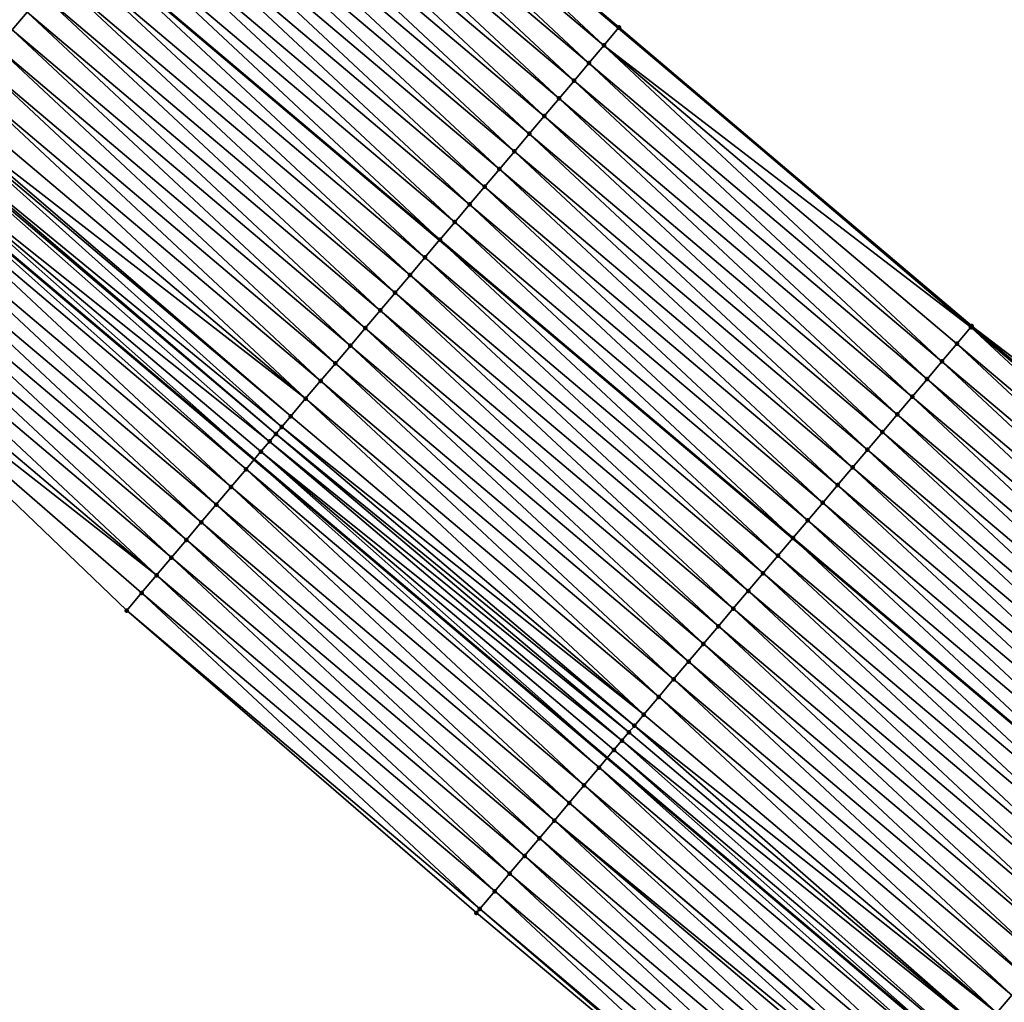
# Model space of a CAD drawing. Header units: feet. Extents: x 2017353 to 2024169, y 808050 to 818690.
# Tile 148 of 256: x 2018291 to 2018334, y 817799 to 817841. Entities that reach past the tile are written whole.
import ezdxf

# ---------------------------------------------------------------- set-up
doc = ezdxf.new("R2010")
doc.units = ezdxf.units.FT
doc.header["$MEASUREMENT"] = 0
for name, color, linetype, lineweight in [('EP_Travel Lane', 172, 'Continuous', 53), ('SB-Road Shots', 141, 'Continuous', 100), ('SB-Road X-Section', 40, 'Continuous', 13), ('STRIPING', 60, 'Continuous', 53)]:
    doc.layers.add(name, color=color, linetype=linetype, lineweight=lineweight)
doc.layers.add('I-77-MM15-17_SB-Surface-BORDER', color=7, linetype='Continuous')
doc.layers.add('I-77-MM15-17_SB-Surface-TIN', color=7, linetype='Continuous')

msp = doc.modelspace()

# ---------------------------------------------------------------- linework, layer by layer
at = {"layer": 'EP_Travel Lane'}
for points in [[(2018302.058265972, 817853.9365822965, 268.8798401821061), (2018317.338730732, 817841.0335116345, 268.743551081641), (2018332.619101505, 817828.1305203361, 268.5915438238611), (2018347.899384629, 817815.2276030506, 268.424887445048), (2018363.179670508, 817802.3246834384, 268.2586746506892), (2018378.459882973, 817789.4218258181, 268.0802113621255), (2018393.740248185, 817776.5188392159, 267.9272806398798), (2018409.020585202, 817763.615876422, 267.7696322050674), (2018424.300793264, 817750.7130225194, 267.5904221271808), (2018439.577070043, 817737.8282592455, 267.4105612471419), (2018454.87069964, 817724.9415360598, 267.2168779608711), (2018470.164463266, 817712.0546999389, 267.042915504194), (2018485.458232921, 817699.1678587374, 266.8698416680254), (2018500.752035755, 817686.2809895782, 266.7016472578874)], [(2018271.005062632, 817848.1670687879, 268.4980944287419), (2018286.285562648, 817835.2639683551, 268.3676963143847), (2018301.566154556, 817822.3607903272, 268.2526670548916), (2018316.846562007, 817809.4577680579, 268.106797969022), (2018332.126699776, 817796.5549735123, 267.915831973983), (2018347.40684955, 817783.6521688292, 267.7268861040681), (2018362.687224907, 817770.7491736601, 267.5756404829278), (2018377.967660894, 817757.8461272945, 267.4345380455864), (2018393.247950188, 817744.9432047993, 267.2689100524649), (2018408.528125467, 817732.0403785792, 267.0842184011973), (2018423.823676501, 817719.1393801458, 266.9132122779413), (2018439.117385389, 817706.2526201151, 266.7290311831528), (2018454.411141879, 817693.3658199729, 266.5518429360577), (2018469.704962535, 817680.4789657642, 266.3840895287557), (2018484.998717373, 817667.5921670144, 266.2066568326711), (2018500.29255133, 817654.7053015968, 266.0408652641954)]]:
    msp.add_polyline3d(points, dxfattribs=at)
at = {"layer": 'I-77-MM15-17_SB-Surface-BORDER', "color": 3, "linetype": 'Continuous', "lineweight": -3}
for points in [[(2018302.070514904, 817853.9510856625, 268.880040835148), (2018317.360276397, 817841.0590244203, 268.7437714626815), (2018332.626045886, 817828.1387443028, 268.5915370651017), (2018348.551462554, 817815.9998966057, 268.41910842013), (2018363.263489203, 817802.4239409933, 268.2590664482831), (2018378.466826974, 817789.4300493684, 268.0802018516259), (2018393.839273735, 817776.6361073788, 267.9275170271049), (2018409.672663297, 817764.3881688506, 267.7639626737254), (2018425.598011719, 817752.2493787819, 267.5801196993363), (2018440.872724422, 817739.3659466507, 267.4079188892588), (2018456.166309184, 817726.4792767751, 267.2065155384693), (2018471.460039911, 817713.5924839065, 267.0265898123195), (2018487.132698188, 817701.1550365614, 266.8724952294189)], [(2018495.428328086, 817648.9354772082, 265.8294931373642), (2018480.13450792, 817661.822345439, 265.9962654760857), (2018464.196224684, 817673.9445782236, 266.1487303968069), (2018448.902393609, 817686.8314556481, 266.3139082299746), (2018433.608636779, 817699.7182705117, 266.4900021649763), (2018418.314885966, 817712.605080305, 266.6669669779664), (2018403.01262729, 817725.5117565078, 266.8280565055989), (2018388.969955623, 817739.8792755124, 267.0804294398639), (2018373.706245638, 817752.8017322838, 267.2542809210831), (2018357.522280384, 817764.6351340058, 267.365704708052), (2018342.814285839, 817778.2157208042, 267.5376007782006), (2018326.518102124, 817789.9161012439, 267.6594327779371), (2018311.186380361, 817802.7579731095, 267.8367454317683), (2018296.049459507, 817815.830763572, 267.9954572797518), (2018281.591588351, 817829.7073840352, 268.1817653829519), (2018266.135179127, 817842.4021124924, 268.3164072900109)]]:
    msp.add_polyline3d(points, dxfattribs=at)
at = {"layer": 'I-77-MM15-17_SB-Surface-TIN', "color": 128, "linetype": 'Continuous', "lineweight": -3}
for points in [[(2018291.095302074, 817840.9578471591, 268.5371757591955), (2018291.740582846, 817841.721792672, 268.5560004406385), (2018276.460012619, 817854.6249526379, 268.6746353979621)], [(2018316.70038994, 817840.2777940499, 268.723963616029), (2018302.058265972, 817853.9365822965, 268.8798401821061), (2018301.419942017, 817853.1808507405, 268.8630476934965)], [(2018302.065211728, 817853.9448055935, 268.8800229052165), (2018302.058265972, 817853.9365822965, 268.8798401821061), (2018317.338730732, 817841.0335116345, 268.743551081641)], [(2018316.70038994, 817840.2777940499, 268.723963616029), (2018317.338730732, 817841.0335116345, 268.743551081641), (2018302.058265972, 817853.9365822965, 268.8798401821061)], [(2018317.345676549, 817841.0417346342, 268.7437642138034), (2018302.070514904, 817853.9510856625, 268.880040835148), (2018302.065211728, 817853.9448055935, 268.8800229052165)], [(2018317.345676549, 817841.0417346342, 268.7437642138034), (2018302.065211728, 817853.9448055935, 268.8800229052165), (2018317.338730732, 817841.0335116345, 268.743551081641)], [(2018317.345676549, 817841.0417346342, 268.7437642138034), (2018317.360276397, 817841.0590244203, 268.7437714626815), (2018302.070514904, 817853.9510856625, 268.880040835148)], [(2018316.05506732, 817839.513883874, 268.698141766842), (2018301.419942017, 817853.1808507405, 268.8630476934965), (2018300.774609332, 817852.4169490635, 268.835542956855)], [(2018316.05506732, 817839.513883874, 268.698141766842), (2018316.70038994, 817840.2777940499, 268.723963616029), (2018301.419942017, 817853.1808507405, 268.8630476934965)], [(2018315.409772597, 817838.7499501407, 268.6769846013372), (2018300.774609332, 817852.4169490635, 268.835542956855), (2018300.129309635, 817851.6530195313, 268.8135539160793)], [(2018315.409772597, 817838.7499501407, 268.6769846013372), (2018316.05506732, 817839.513883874, 268.698141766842), (2018300.774609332, 817852.4169490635, 268.835542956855)], [(2018314.76447359, 817837.9860200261, 268.6551109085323), (2018300.129309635, 817851.6530195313, 268.8135539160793), (2018299.484023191, 817850.8890788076, 268.7937809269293)], [(2018314.76447359, 817837.9860200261, 268.6551109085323), (2018315.409772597, 817838.7499501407, 268.6769846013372), (2018300.129309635, 817851.6530195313, 268.8135539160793)], [(2018314.119180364, 817837.2220850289, 268.6342040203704), (2018299.484023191, 817850.8890788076, 268.7937809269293), (2018298.838740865, 817850.1251346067, 268.7746964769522)], [(2018314.119180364, 817837.2220850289, 268.6342040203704), (2018314.76447359, 817837.9860200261, 268.6551109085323), (2018299.484023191, 817850.8890788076, 268.7937809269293)], [(2018313.473888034, 817836.4581492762, 268.6134467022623), (2018298.838740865, 817850.1251346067, 268.7746964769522), (2018298.193457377, 817849.3611913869, 268.7554177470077)], [(2018313.473888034, 817836.4581492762, 268.6134467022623), (2018314.119180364, 817837.2220850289, 268.6342040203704), (2018298.838740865, 817850.1251346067, 268.7746964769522)], [(2018312.828598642, 817835.6942110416, 268.593180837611), (2018298.193457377, 817849.3611913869, 268.7554177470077), (2018297.548166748, 817848.5972541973, 268.7349449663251)], [(2018312.828598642, 817835.6942110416, 268.593180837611), (2018313.473888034, 817836.4581492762, 268.6134467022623), (2018298.193457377, 817849.3611913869, 268.7554177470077)], [(2018312.183304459, 817834.930276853, 268.5721138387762), (2018297.548166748, 817848.5972541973, 268.7349449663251), (2018296.902883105, 817847.8333111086, 268.7156402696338)], [(2018312.183304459, 817834.930276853, 268.5721138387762), (2018312.828598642, 817835.6942110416, 268.593180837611), (2018297.548166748, 817848.5972541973, 268.7349449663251)], [(2018311.537999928, 817834.1663514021, 268.5493166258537), (2018296.902883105, 817847.8333111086, 268.7156402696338), (2018296.257597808, 817847.0693694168, 268.6960589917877)], [(2018311.537999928, 817834.1663514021, 268.5493166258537), (2018312.183304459, 817834.930276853, 268.5721138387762), (2018296.902883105, 817847.8333111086, 268.7156402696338)], [(2018310.892697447, 817833.4024242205, 268.5268621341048), (2018296.257597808, 817847.0693694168, 268.6960589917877), (2018295.612301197, 817846.305437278, 268.6745860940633)], [(2018310.892697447, 817833.4024242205, 268.5268621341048), (2018311.537999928, 817834.1663514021, 268.5493166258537), (2018296.257597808, 817847.0693694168, 268.6960589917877)], [(2018310.247400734, 817832.6384921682, 268.5053721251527), (2018295.612301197, 817846.305437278, 268.6745860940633), (2018294.967016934, 817845.5414947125, 268.6551778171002)], [(2018310.247400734, 817832.6384921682, 268.5053721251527), (2018310.892697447, 817833.4024242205, 268.5268621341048), (2018295.612301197, 817846.305437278, 268.6745860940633)], [(2018309.602194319, 817831.8744838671, 268.4989803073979), (2018294.967016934, 817845.5414947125, 268.6551778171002), (2018294.321778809, 817844.777513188, 268.6434839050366)], [(2018309.602194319, 817831.8744838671, 268.4989803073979), (2018310.247400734, 817832.6384921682, 268.5053721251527), (2018294.967016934, 817845.5414947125, 268.6551778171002)], [(2018308.956929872, 817831.1105245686, 268.4828853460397), (2018294.313760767, 817844.7680210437, 268.6432181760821), (2018293.676482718, 817844.0135806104, 268.6220979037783)], [(2018294.321778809, 817844.777513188, 268.6434839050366), (2018294.313760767, 817844.7680210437, 268.6432181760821), (2018309.594176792, 817831.8649915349, 268.4987803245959)], [(2018308.956929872, 817831.1105245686, 268.4828853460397), (2018309.594176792, 817831.8649915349, 268.4987803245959), (2018294.313760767, 817844.7680210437, 268.6432181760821)], [(2018309.602194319, 817831.8744838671, 268.4989803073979), (2018294.321778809, 817844.777513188, 268.6434839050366), (2018309.594176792, 817831.8649915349, 268.4987803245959)], [(2018308.311630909, 817830.3465944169, 268.4610190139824), (2018293.676482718, 817844.0135806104, 268.6220979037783), (2018293.031176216, 817843.2496568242, 268.5989710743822)], [(2018308.311630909, 817830.3465944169, 268.4610190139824), (2018308.956929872, 817831.1105245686, 268.4828853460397), (2018293.676482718, 817844.0135806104, 268.6220979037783)], [(2018307.666336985, 817829.5826600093, 268.4399953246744), (2018293.031176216, 817843.2496568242, 268.5989710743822), (2018292.385870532, 817842.4857323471, 268.575981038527)], [(2018307.666336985, 817829.5826600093, 268.4399953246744), (2018308.311630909, 817830.3465944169, 268.4610190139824), (2018293.031176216, 817843.2496568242, 268.5989710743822)], [(2018307.021063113, 817828.8187086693, 268.4223244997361), (2018292.385870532, 817842.4857323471, 268.575981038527), (2018291.740582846, 817841.721792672, 268.5560004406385)], [(2018307.021063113, 817828.8187086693, 268.4223244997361), (2018307.666336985, 817829.5826600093, 268.4399953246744), (2018292.385870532, 817842.4857323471, 268.575981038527)], [(2018306.375802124, 817828.0547464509, 268.4068077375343), (2018291.740582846, 817841.721792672, 268.5560004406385), (2018291.095302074, 817840.9578471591, 268.5371757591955)], [(2018306.375802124, 817828.0547464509, 268.4068077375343), (2018307.021063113, 817828.8187086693, 268.4223244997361), (2018291.740582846, 817841.721792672, 268.5560004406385)], [(2018305.730536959, 817827.2907877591, 268.3905926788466), (2018291.095302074, 817840.9578471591, 268.5371757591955), (2018290.450021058, 817840.1939018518, 268.5183104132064)], [(2018305.730536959, 817827.2907877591, 268.3905926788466), (2018306.375802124, 817828.0547464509, 268.4068077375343), (2018291.095302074, 817840.9578471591, 268.5371757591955)], [(2018332.585900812, 817828.0912020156, 268.5915761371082), (2018317.338730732, 817841.0335116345, 268.743551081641), (2018316.70038994, 817840.2777940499, 268.723963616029)], [(2018317.345676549, 817841.0417346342, 268.7437642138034), (2018317.338730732, 817841.0335116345, 268.743551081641), (2018332.619101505, 817828.1305203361, 268.5915438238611)], [(2018332.585900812, 817828.0912020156, 268.5915761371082), (2018332.619101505, 817828.1305203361, 268.5915438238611), (2018317.338730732, 817841.0335116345, 268.743551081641)], [(2018332.626045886, 817828.1387443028, 268.5915370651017), (2018317.360276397, 817841.0590244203, 268.7437714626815), (2018317.345676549, 817841.0417346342, 268.7437642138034)], [(2018332.626045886, 817828.1387443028, 268.5915370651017), (2018317.345676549, 817841.0417346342, 268.7437642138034), (2018332.619101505, 817828.1305203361, 268.5915438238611)], [(2018305.085261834, 817826.5268374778, 268.3727122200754), (2018290.450021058, 817840.1939018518, 268.5183104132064), (2018289.804734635, 817839.4299611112, 268.4985407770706)], [(2018305.085261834, 817826.5268374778, 268.3727122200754), (2018305.730536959, 817827.2907877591, 268.3905926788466), (2018290.450021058, 817840.1939018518, 268.5183104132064)], [(2018331.335456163, 817826.6108770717, 268.5491765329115), (2018316.70038994, 817840.2777940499, 268.723963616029), (2018316.05506732, 817839.513883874, 268.698141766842)], [(2018331.335456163, 817826.6108770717, 268.5491765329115), (2018331.980774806, 817827.3747906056, 268.574333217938), (2018316.70038994, 817840.2777940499, 268.723963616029)], [(2018331.980774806, 817827.3747906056, 268.574333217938), (2018332.585900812, 817828.0912020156, 268.5915761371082), (2018316.70038994, 817840.2777940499, 268.723963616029)], [(2018330.69014289, 817825.8469590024, 268.5249179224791), (2018316.05506732, 817839.513883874, 268.698141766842), (2018315.409772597, 817838.7499501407, 268.6769846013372)], [(2018330.69014289, 817825.8469590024, 268.5249179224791), (2018331.335456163, 817826.6108770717, 268.5491765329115), (2018316.05506732, 817839.513883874, 268.698141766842)], [(2018304.439990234, 817825.7628842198, 268.3554211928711), (2018289.804734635, 817839.4299611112, 268.4985407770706), (2018289.159448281, 817838.6660203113, 268.4787828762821)], [(2018304.439990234, 817825.7628842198, 268.3554211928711), (2018305.085261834, 817826.5268374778, 268.3727122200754), (2018289.804734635, 817839.4299611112, 268.4985407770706)], [(2018303.794711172, 817824.9989372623, 268.3368825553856), (2018289.159448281, 817838.6660203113, 268.4787828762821), (2018288.514158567, 817837.9020823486, 268.4584631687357)], [(2018303.794711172, 817824.9989372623, 268.3368825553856), (2018304.439990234, 817825.7628842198, 268.3554211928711), (2018289.159448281, 817838.6660203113, 268.4787828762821)], [(2018330.044851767, 817825.0830222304, 268.5043627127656), (2018315.409772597, 817838.7499501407, 268.6769846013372), (2018314.76447359, 817837.9860200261, 268.6551109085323)], [(2018330.044851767, 817825.0830222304, 268.5043627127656), (2018330.69014289, 817825.8469590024, 268.5249179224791), (2018315.409772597, 817838.7499501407, 268.6769846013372)], [(2018303.794711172, 817824.9989372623, 268.3368825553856), (2018288.514158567, 817837.9020823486, 268.4584631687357), (2018287.968262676, 817837.2558128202, 268.4413351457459)], [(2018329.399571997, 817824.3190758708, 268.4857059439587), (2018314.76447359, 817837.9860200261, 268.6551109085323), (2018314.119180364, 817837.2220850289, 268.6342040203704)], [(2018329.399571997, 817824.3190758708, 268.4857059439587), (2018330.044851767, 817825.0830222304, 268.5043627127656), (2018314.76447359, 817837.9860200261, 268.6551109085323)], [(2018302.761744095, 817823.7760158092, 268.3063821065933), (2018287.868867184, 817837.138145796, 268.4378642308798), (2018287.291718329, 817836.4549442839, 268.4141964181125)], [(2018303.149430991, 817824.2349912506, 268.3181566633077), (2018287.968262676, 817837.2558128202, 268.4413351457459), (2018287.868867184, 817837.138145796, 268.4378642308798)], [(2018302.761744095, 817823.7760158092, 268.3063821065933), (2018303.149430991, 817824.2349912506, 268.3181566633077), (2018287.868867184, 817837.138145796, 268.4378642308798)], [(2018303.149430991, 817824.2349912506, 268.3181566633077), (2018303.794711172, 817824.9989372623, 268.3368825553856), (2018287.968262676, 817837.2558128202, 268.4413351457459)], [(2018328.754294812, 817823.5551273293, 268.4674812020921), (2018314.119180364, 817837.2220850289, 268.6342040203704), (2018313.473888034, 817836.4581492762, 268.6134467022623)], [(2018328.754294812, 817823.5551273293, 268.4674812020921), (2018329.399571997, 817824.3190758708, 268.4857059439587), (2018314.119180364, 817837.2220850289, 268.6342040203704)], [(2018302.234114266, 817823.1514297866, 268.2849750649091), (2018287.22353876, 817836.374240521, 268.4110719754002), (2018286.578187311, 817835.6103546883, 268.3804298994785)], [(2018302.504134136, 817823.4710593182, 268.2966429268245), (2018287.291718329, 817836.4549442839, 268.4141964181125), (2018287.22353876, 817836.374240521, 268.4110719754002)], [(2018302.234114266, 817823.1514297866, 268.2849750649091), (2018302.504134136, 817823.4710593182, 268.2966429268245), (2018287.22353876, 817836.374240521, 268.4110719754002)], [(2018302.504134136, 817823.4710593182, 268.2966429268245), (2018302.761744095, 817823.7760158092, 268.3063821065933), (2018287.291718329, 817836.4549442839, 268.4141964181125)], [(2018328.109005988, 817822.7911886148, 268.4473105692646), (2018313.473888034, 817836.4581492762, 268.6134467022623), (2018312.828598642, 817835.6942110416, 268.593180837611)], [(2018328.109005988, 817822.7911886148, 268.4473105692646), (2018328.754294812, 817823.5551273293, 268.4674812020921), (2018313.473888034, 817836.4581492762, 268.6134467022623)], [(2018327.463713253, 817822.0272532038, 268.4264858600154), (2018312.828598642, 817835.6942110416, 268.593180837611), (2018312.183304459, 817834.930276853, 268.5721138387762)], [(2018327.463713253, 817822.0272532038, 268.4264858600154), (2018328.109005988, 817822.7911886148, 268.4473105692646), (2018312.828598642, 817835.6942110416, 268.593180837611)], [(2018301.213430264, 817821.9432884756, 268.2351957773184), (2018286.285562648, 817835.2639683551, 268.3676963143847), (2018285.932851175, 817834.8464559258, 268.3523480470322)], [(2018286.578187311, 817835.6103546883, 268.3804298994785), (2018286.285562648, 817835.2639683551, 268.3676963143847), (2018301.566154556, 817822.3607903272, 268.2526670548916)], [(2018301.213430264, 817821.9432884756, 268.2351957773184), (2018301.566154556, 817822.3607903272, 268.2526670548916), (2018286.285562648, 817835.2639683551, 268.3676963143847)], [(2018301.858789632, 817822.7071676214, 268.2671619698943), (2018286.578187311, 817835.6103546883, 268.3804298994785), (2018301.566154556, 817822.3607903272, 268.2526670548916)], [(2018301.858789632, 817822.7071676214, 268.2671619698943), (2018302.234114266, 817823.1514297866, 268.2849750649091), (2018286.578187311, 817835.6103546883, 268.3804298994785)], [(2018300.56808397, 817821.1793982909, 268.2054154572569), (2018285.932851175, 817834.8464559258, 268.3523480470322), (2018285.287552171, 817834.0825258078, 268.3304750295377)], [(2018300.56808397, 817821.1793982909, 268.2054154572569), (2018301.213430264, 817821.9432884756, 268.2351957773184), (2018285.932851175, 817834.8464559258, 268.3523480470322)], [(2018326.818423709, 817821.2633150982, 268.4061946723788), (2018312.183304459, 817834.930276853, 268.5721138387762), (2018311.537999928, 817834.1663514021, 268.5493166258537)], [(2018326.818423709, 817821.2633150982, 268.4061946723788), (2018327.463713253, 817822.0272532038, 268.4264858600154), (2018312.183304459, 817834.930276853, 268.5721138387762)], [(2018299.922746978, 817820.4155002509, 268.1771905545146), (2018285.287552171, 817834.0825258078, 268.3304750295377), (2018284.642246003, 817833.31860174, 268.3074039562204)], [(2018299.922746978, 817820.4155002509, 268.1771905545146), (2018300.56808397, 817821.1793982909, 268.2054154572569), (2018285.287552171, 817834.0825258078, 268.3304750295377)], [(2018326.173124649, 817820.4993850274, 268.3843124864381), (2018311.537999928, 817834.1663514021, 268.5493166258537), (2018310.892697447, 817833.4024242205, 268.5268621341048)], [(2018326.173124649, 817820.4993850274, 268.3843124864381), (2018326.818423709, 817821.2633150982, 268.4061946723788), (2018311.537999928, 817834.1663514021, 268.5493166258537)], [(2018299.277399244, 817819.6516112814, 268.1471695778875), (2018284.642246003, 817833.31860174, 268.3074039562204), (2018283.996921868, 817832.5546928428, 268.2813289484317)], [(2018299.277399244, 817819.6516112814, 268.1471695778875), (2018299.922746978, 817820.4155002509, 268.1771905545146), (2018284.642246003, 817833.31860174, 268.3074039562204)], [(2018325.527834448, 817819.7354474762, 268.3639115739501), (2018310.892697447, 817833.4024242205, 268.5268621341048), (2018310.247400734, 817832.6384921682, 268.5053721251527)], [(2018325.527834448, 817819.7354474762, 268.3639115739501), (2018326.173124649, 817820.4993850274, 268.3843124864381), (2018310.892697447, 817833.4024242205, 268.5268621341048)], [(2018298.632047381, 817818.8877257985, 268.1164582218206), (2018283.996921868, 817832.5546928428, 268.2813289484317), (2018283.351596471, 817831.7907850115, 268.2550428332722)], [(2018298.632047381, 817818.8877257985, 268.1164582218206), (2018299.277399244, 817819.6516112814, 268.1471695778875), (2018283.996921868, 817832.5546928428, 268.2813289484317)], [(2018324.882596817, 817818.9714655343, 268.3523005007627), (2018310.247400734, 817832.6384921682, 268.5053721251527), (2018309.602194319, 817831.8744838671, 268.4989803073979)], [(2018324.882596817, 817818.9714655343, 268.3523005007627), (2018325.527834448, 817819.7354474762, 268.3639115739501), (2018310.247400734, 817832.6384921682, 268.5053721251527)], [(2018324.237324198, 817818.2075131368, 268.3348393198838), (2018309.594176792, 817831.8649915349, 268.4987803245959), (2018308.956929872, 817831.1105245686, 268.4828853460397)], [(2018309.602194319, 817831.8744838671, 268.4989803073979), (2018309.594176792, 817831.8649915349, 268.4987803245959), (2018324.874579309, 817818.961973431, 268.3520835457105)], [(2018324.237324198, 817818.2075131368, 268.3348393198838), (2018324.874579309, 817818.961973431, 268.3520835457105), (2018309.594176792, 817831.8649915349, 268.4987803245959)], [(2018324.882596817, 817818.9714655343, 268.3523005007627), (2018309.602194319, 817831.8744838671, 268.4989803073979), (2018324.874579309, 817818.961973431, 268.3520835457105)], [(2018297.986695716, 817818.123840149, 268.0857798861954), (2018283.351596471, 817831.7907850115, 268.2550428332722), (2018282.706268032, 817831.0268797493, 268.2282480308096)], [(2018297.986695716, 817818.123840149, 268.0857798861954), (2018298.632047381, 817818.8877257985, 268.1164582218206), (2018283.351596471, 817831.7907850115, 268.2550428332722)], [(2018297.34134125, 817817.3599568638, 268.0546333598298), (2018282.706268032, 817831.0268797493, 268.2282480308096), (2018282.060939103, 817830.2629749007, 268.201371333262)], [(2018297.34134125, 817817.3599568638, 268.0546333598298), (2018297.986695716, 817818.123840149, 268.0857798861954), (2018282.706268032, 817831.0268797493, 268.2282480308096)], [(2018323.592035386, 817817.4435744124, 268.3146706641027), (2018308.956929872, 817831.1105245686, 268.4828853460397), (2018308.311630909, 817830.3465944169, 268.4610190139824)], [(2018323.592035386, 817817.4435744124, 268.3146706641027), (2018324.237324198, 817818.2075131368, 268.3348393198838), (2018308.956929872, 817831.1105245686, 268.4828853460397)], [(2018297.34134125, 817817.3599568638, 268.0546333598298), (2018282.060939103, 817830.2629749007, 268.201371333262), (2018281.591588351, 817829.7073840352, 268.1817653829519)], [(2018322.94675967, 817816.67962463, 268.2966916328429), (2018308.311630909, 817830.3465944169, 268.4610190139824), (2018307.666336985, 817829.5826600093, 268.4399953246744)], [(2018322.94675967, 817816.67962463, 268.2966916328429), (2018323.592035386, 817817.4435744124, 268.3146706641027), (2018308.311630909, 817830.3465944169, 268.4610190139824)], [(2018296.049459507, 817815.830763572, 267.9954572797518), (2018296.050651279, 817815.8321742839, 267.9955103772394), (2018281.591588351, 817829.7073840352, 268.1817653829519)], [(2018296.050651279, 817815.8321742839, 267.9955103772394), (2018296.695992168, 817816.5960690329, 268.0243869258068), (2018281.591588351, 817829.7073840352, 268.1817653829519)], [(2018296.695992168, 817816.5960690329, 268.0243869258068), (2018297.34134125, 817817.3599568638, 268.0546333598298), (2018281.591588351, 817829.7073840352, 268.1817653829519)], [(2018322.301487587, 817815.9156717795, 268.2793201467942), (2018307.666336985, 817829.5826600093, 268.4399953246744), (2018307.021063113, 817828.8187086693, 268.4223244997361)], [(2018322.301487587, 817815.9156717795, 268.2793201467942), (2018322.94675967, 817816.67962463, 268.2966916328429), (2018307.666336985, 817829.5826600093, 268.4399953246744)], [(2018321.656211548, 817815.1517222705, 268.2612869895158), (2018307.021063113, 817828.8187086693, 268.4223244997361), (2018306.375802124, 817828.0547464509, 268.4068077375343)], [(2018321.656211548, 817815.1517222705, 268.2612869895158), (2018322.301487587, 817815.9156717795, 268.2793201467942), (2018307.021063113, 817828.8187086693, 268.4223244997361)], [(2018321.010930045, 817814.3877773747, 268.242340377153), (2018306.375802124, 817828.0547464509, 268.4068077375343), (2018305.730536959, 817827.2907877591, 268.3905926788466)], [(2018321.010930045, 817814.3877773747, 268.242340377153), (2018321.656211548, 817815.1517222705, 268.2612869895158), (2018306.375802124, 817828.0547464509, 268.4068077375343)], [(2018347.261067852, 817814.4718646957, 268.4093559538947), (2018332.585900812, 817828.0912020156, 268.5915761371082), (2018331.980774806, 817827.3747906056, 268.574333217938)], [(2018332.585900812, 817828.0912020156, 268.5915761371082), (2018347.899384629, 817815.2276030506, 268.424887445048), (2018332.619101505, 817828.1305203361, 268.5915438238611)], [(2018347.261067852, 817814.4718646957, 268.4093559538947), (2018347.899384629, 817815.2276030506, 268.424887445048), (2018332.585900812, 817828.0912020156, 268.5915761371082)], [(2018332.626045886, 817828.1387443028, 268.5915370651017), (2018332.619101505, 817828.1305203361, 268.5915438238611), (2018347.899384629, 817815.2276030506, 268.424887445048)], [(2018347.90632994, 817815.2358259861, 268.4250564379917), (2018332.626045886, 817828.1387443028, 268.5915370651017), (2018347.899384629, 817815.2276030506, 268.424887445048)], [(2018347.90632994, 817815.2358259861, 268.4250564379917), (2018347.931205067, 817815.265284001, 268.4250861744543), (2018332.626045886, 817828.1387443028, 268.5915370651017)], [(2018347.931205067, 817815.265284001, 268.4250861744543), (2018348.551462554, 817815.9998966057, 268.41910842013), (2018332.626045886, 817828.1387443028, 268.5915370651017)], [(2018320.365651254, 817813.6238301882, 268.2238473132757), (2018305.730536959, 817827.2907877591, 268.3905926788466), (2018305.085261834, 817826.5268374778, 268.3727122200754)], [(2018320.365651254, 817813.6238301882, 268.2238473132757), (2018321.010930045, 817814.3877773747, 268.242340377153), (2018305.730536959, 817827.2907877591, 268.3905926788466)], [(2018346.61574662, 817813.7079533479, 268.3837661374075), (2018331.980774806, 817827.3747906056, 268.574333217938), (2018331.335456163, 817826.6108770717, 268.5491765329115)], [(2018346.61574662, 817813.7079533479, 268.3837661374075), (2018347.261067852, 817814.4718646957, 268.4093559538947), (2018331.980774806, 817827.3747906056, 268.574333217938)], [(2018319.720371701, 817812.8598836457, 268.2052267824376), (2018305.085261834, 817826.5268374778, 268.3727122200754), (2018304.439990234, 817825.7628842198, 268.3554211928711)], [(2018319.720371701, 817812.8598836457, 268.2052267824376), (2018320.365651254, 817813.6238301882, 268.2238473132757), (2018305.085261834, 817826.5268374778, 268.3727122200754)], [(2018345.970440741, 817812.9440290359, 268.3607434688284), (2018331.335456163, 817826.6108770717, 268.5491765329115), (2018330.69014289, 817825.8469590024, 268.5249179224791)], [(2018345.970440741, 817812.9440290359, 268.3607434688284), (2018346.61574662, 817813.7079533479, 268.3837661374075), (2018331.335456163, 817826.6108770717, 268.5491765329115)], [(2018319.075099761, 817812.0959306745, 268.1878791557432), (2018304.439990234, 817825.7628842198, 268.3554211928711), (2018303.794711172, 817824.9989372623, 268.3368825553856)], [(2018319.075099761, 817812.0959306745, 268.1878791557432), (2018319.720371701, 817812.8598836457, 268.2052267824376), (2018304.439990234, 817825.7628842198, 268.3554211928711)], [(2018345.325153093, 817812.1800893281, 268.3407693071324), (2018330.69014289, 817825.8469590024, 268.5249179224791), (2018330.044851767, 817825.0830222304, 268.5043627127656)], [(2018345.325153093, 817812.1800893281, 268.3407693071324), (2018345.970440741, 817812.9440290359, 268.3607434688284), (2018330.69014289, 817825.8469590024, 268.5249179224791)], [(2018318.429831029, 817811.3319749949, 268.171067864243), (2018303.794711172, 817824.9989372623, 268.3368825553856), (2018303.149430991, 817824.2349912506, 268.3181566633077)], [(2018318.429831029, 817811.3319749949, 268.171067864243), (2018319.075099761, 817812.0959306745, 268.1878791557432), (2018303.794711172, 817824.9989372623, 268.3368825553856)], [(2018344.679870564, 817811.4161452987, 268.3216508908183), (2018330.044851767, 817825.0830222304, 268.5043627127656), (2018329.399571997, 817824.3190758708, 268.4857059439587)], [(2018344.679870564, 817811.4161452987, 268.3216508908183), (2018345.325153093, 817812.1800893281, 268.3407693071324), (2018330.044851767, 817825.0830222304, 268.5043627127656)], [(2018318.429831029, 817811.3319749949, 268.171067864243), (2018303.149430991, 817824.2349912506, 268.3181566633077), (2018302.761744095, 817823.7760158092, 268.3063821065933)], [(2018344.034587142, 817810.6522020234, 268.3023831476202), (2018329.399571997, 817824.3190758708, 268.4857059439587), (2018328.754294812, 817823.5551273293, 268.4674812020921)], [(2018344.034587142, 817810.6522020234, 268.3023831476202), (2018344.679870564, 817811.4161452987, 268.3216508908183), (2018329.399571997, 817824.3190758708, 268.4857059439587)], [(2018318.020947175, 817810.84789825, 268.1591946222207), (2018302.761744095, 817823.7760158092, 268.3063821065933), (2018302.504134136, 817823.4710593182, 268.2966429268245)], [(2018318.020947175, 817810.84789825, 268.1591946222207), (2018318.429831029, 817811.3319749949, 268.171067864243), (2018302.761744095, 817823.7760158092, 268.3063821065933)], [(2018317.784539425, 817810.5680386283, 268.1504323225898), (2018302.504134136, 817823.4710593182, 268.2966429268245), (2018302.234114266, 817823.1514297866, 268.2849750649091)], [(2018317.784539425, 817810.5680386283, 268.1504323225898), (2018318.020947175, 817810.84789825, 268.1591946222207), (2018302.504134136, 817823.4710593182, 268.2966429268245)], [(2018343.3893002, 817809.8882617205, 268.2825268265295), (2018328.754294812, 817823.5551273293, 268.4674812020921), (2018328.109005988, 817822.7911886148, 268.4473105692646)], [(2018343.3893002, 817809.8882617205, 268.2825268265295), (2018344.034587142, 817810.6522020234, 268.3023831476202), (2018328.754294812, 817823.5551273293, 268.4674812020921)], [(2018317.480778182, 817810.2084717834, 268.1370406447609), (2018302.234114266, 817823.1514297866, 268.2849750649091), (2018301.858789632, 817822.7071676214, 268.2671619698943)], [(2018317.480778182, 817810.2084717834, 268.1370406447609), (2018317.784539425, 817810.5680386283, 268.1504323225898), (2018302.234114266, 817823.1514297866, 268.2849750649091)], [(2018301.858789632, 817822.7071676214, 268.2671619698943), (2018301.566154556, 817822.3607903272, 268.2526670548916), (2018316.846562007, 817809.4577680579, 268.106797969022)], [(2018317.139193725, 817809.8041479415, 268.1207516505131), (2018301.858789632, 817822.7071676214, 268.2671619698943), (2018316.846562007, 817809.4577680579, 268.106797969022)], [(2018317.139193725, 817809.8041479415, 268.1207516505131), (2018317.480778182, 817810.2084717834, 268.1370406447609), (2018301.858789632, 817822.7071676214, 268.2671619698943)], [(2018342.744014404, 817809.1243204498, 268.2628621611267), (2018328.109005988, 817822.7911886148, 268.4473105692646), (2018327.463713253, 817822.0272532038, 268.4264858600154)], [(2018342.744014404, 817809.1243204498, 268.2628621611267), (2018343.3893002, 817809.8882617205, 268.2825268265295), (2018328.109005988, 817822.7911886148, 268.4473105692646)], [(2018316.493841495, 817809.0402627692, 268.0899790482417), (2018301.566154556, 817822.3607903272, 268.2526670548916), (2018301.213430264, 817821.9432884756, 268.2351957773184)], [(2018316.493841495, 817809.0402627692, 268.0899790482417), (2018316.846562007, 817809.4577680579, 268.106797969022), (2018301.566154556, 817822.3607903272, 268.2526670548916)], [(2018342.098715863, 817808.3603899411, 268.24106648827), (2018327.463713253, 817822.0272532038, 268.4264858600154), (2018326.818423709, 817821.2633150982, 268.4061946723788)], [(2018342.098715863, 817808.3603899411, 268.24106648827), (2018342.744014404, 817809.1243204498, 268.2628621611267), (2018327.463713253, 817822.0272532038, 268.4264858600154)], [(2018315.848503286, 817808.2763657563, 268.0615509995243), (2018301.213430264, 817821.9432884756, 268.2351957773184), (2018300.56808397, 817821.1793982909, 268.2054154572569)], [(2018315.848503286, 817808.2763657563, 268.0615509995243), (2018316.493841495, 817809.0402627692, 268.0899790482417), (2018301.213430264, 817821.9432884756, 268.2351957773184)], [(2018315.203160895, 817807.5124722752, 268.032423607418), (2018300.56808397, 817821.1793982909, 268.2054154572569), (2018299.922746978, 817820.4155002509, 268.1771905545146)], [(2018315.203160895, 817807.5124722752, 268.032423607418), (2018315.848503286, 817808.2763657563, 268.0615509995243), (2018300.56808397, 817821.1793982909, 268.2054154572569)], [(2018341.453413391, 817807.596462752, 268.2186134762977), (2018326.818423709, 817821.2633150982, 268.4061946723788), (2018326.173124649, 817820.4993850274, 268.3843124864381)], [(2018341.453413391, 817807.596462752, 268.2186134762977), (2018342.098715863, 817808.3603899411, 268.24106648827), (2018326.818423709, 817821.2633150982, 268.4061946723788)], [(2018314.557805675, 817806.748589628, 268.0011509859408), (2018299.922746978, 817820.4155002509, 268.1771905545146), (2018299.277399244, 817819.6516112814, 268.1471695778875)], [(2018314.557805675, 817806.748589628, 268.0011509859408), (2018315.203160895, 817807.5124722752, 268.032423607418), (2018299.922746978, 817820.4155002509, 268.1771905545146)], [(2018340.808104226, 817806.8325412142, 268.1950414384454), (2018326.173124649, 817820.4993850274, 268.3843124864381), (2018325.527834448, 817819.7354474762, 268.3639115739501)], [(2018340.808104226, 817806.8325412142, 268.1950414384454), (2018341.453413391, 817807.596462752, 268.2186134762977), (2018326.173124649, 817820.4993850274, 268.3843124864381)], [(2018313.912444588, 817805.9847119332, 267.968897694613), (2018299.277399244, 817819.6516112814, 268.1471695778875), (2018298.632047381, 817818.8877257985, 268.1164582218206)], [(2018313.912444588, 817805.9847119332, 267.968897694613), (2018314.557805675, 817806.748589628, 268.0011509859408), (2018299.277399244, 817819.6516112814, 268.1471695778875)], [(2018340.16281159, 817806.0686057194, 268.1742330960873), (2018325.527834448, 817819.7354474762, 268.3639115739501), (2018324.882596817, 817818.9714655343, 268.3523005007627)], [(2018340.16281159, 817806.0686057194, 268.1742330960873), (2018340.808104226, 817806.8325412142, 268.1950414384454), (2018325.527834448, 817819.7354474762, 268.3639115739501)], [(2018313.267084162, 817805.2208336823, 267.9367545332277), (2018298.632047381, 817818.8877257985, 268.1164582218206), (2018297.986695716, 817818.123840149, 268.0857798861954)], [(2018313.267084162, 817805.2208336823, 267.9367545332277), (2018313.912444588, 817805.9847119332, 267.968897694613), (2018298.632047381, 817818.8877257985, 268.1164582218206)], [(2018339.517516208, 817805.3046725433, 268.1529656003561), (2018324.874579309, 817818.961973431, 268.3520835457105), (2018324.237324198, 817818.2075131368, 268.3348393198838)], [(2018324.882596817, 817818.9714655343, 268.3523005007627), (2018324.874579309, 817818.961973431, 268.3520835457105), (2018340.15479392, 817806.0591139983, 268.173968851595)], [(2018339.517516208, 817805.3046725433, 268.1529656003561), (2018340.15479392, 817806.0591139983, 268.173968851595), (2018324.874579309, 817818.961973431, 268.3520835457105)], [(2018340.16281159, 817806.0686057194, 268.1742330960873), (2018324.882596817, 817818.9714655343, 268.3523005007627), (2018340.15479392, 817806.0591139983, 268.173968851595)], [(2018338.872201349, 817804.5407558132, 268.1284415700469), (2018324.237324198, 817818.2075131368, 268.3348393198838), (2018323.592035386, 817817.4435744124, 268.3146706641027)], [(2018338.872201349, 817804.5407558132, 268.1284415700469), (2018339.517516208, 817805.3046725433, 268.1529656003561), (2018324.237324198, 817818.2075131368, 268.3348393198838)], [(2018312.621723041, 817804.4569560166, 267.9044955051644), (2018297.986695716, 817818.123840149, 268.0857798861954), (2018297.34134125, 817817.3599568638, 268.0546333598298)], [(2018312.621723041, 817804.4569560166, 267.9044955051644), (2018313.267084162, 817805.2208336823, 267.9367545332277), (2018297.986695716, 817818.123840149, 268.0857798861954)], [(2018311.976365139, 817803.6930756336, 267.8727745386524), (2018297.34134125, 817817.3599568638, 268.0546333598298), (2018296.695992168, 817816.5960690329, 268.0243869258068)], [(2018311.976365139, 817803.6930756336, 267.8727745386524), (2018312.621723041, 817804.4569560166, 267.9044955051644), (2018297.34134125, 817817.3599568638, 268.0546333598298)], [(2018338.226900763, 817803.776827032, 268.1063037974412), (2018323.592035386, 817817.4435744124, 268.3146706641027), (2018322.94675967, 817816.67962463, 268.2966916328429)], [(2018338.226900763, 817803.776827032, 268.1063037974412), (2018338.872201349, 817804.5407558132, 268.1284415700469), (2018323.592035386, 817817.4435744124, 268.3146706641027)], [(2018311.331019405, 817802.9291849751, 267.8430882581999), (2018296.695992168, 817816.5960690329, 268.0243869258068), (2018296.050651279, 817815.8321742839, 267.9955103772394)], [(2018311.331019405, 817802.9291849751, 267.8430882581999), (2018311.976365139, 817803.6930756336, 267.8727745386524), (2018296.695992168, 817816.5960690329, 268.0243869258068)], [(2018337.581608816, 817803.0128909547, 268.0856107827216), (2018322.94675967, 817816.67962463, 268.2966916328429), (2018322.301487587, 817815.9156717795, 268.2793201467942)], [(2018337.581608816, 817803.0128909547, 268.0856107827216), (2018338.226900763, 817803.776827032, 268.1063037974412), (2018322.94675967, 817816.67962463, 268.2966916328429)], [(2018311.331019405, 817802.9291849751, 267.8430882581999), (2018296.050651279, 817815.8321742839, 267.9955103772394), (2018296.049459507, 817815.830763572, 267.9954572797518)], [(2018311.186380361, 817802.7579731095, 267.8367454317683), (2018311.331019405, 817802.9291849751, 267.8430882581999), (2018296.049459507, 817815.830763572, 267.9954572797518)], [(2018336.936323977, 817802.2489488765, 268.0661060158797), (2018322.301487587, 817815.9156717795, 268.2793201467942), (2018321.656211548, 817815.1517222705, 268.2612869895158)], [(2018336.936323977, 817802.2489488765, 268.0661060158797), (2018337.581608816, 817803.0128909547, 268.0856107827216), (2018322.301487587, 817815.9156717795, 268.2793201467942)], [(2018336.291041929, 817801.48500444, 268.0470681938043), (2018321.656211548, 817815.1517222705, 268.2612869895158), (2018321.010930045, 817814.3877773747, 268.242340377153)], [(2018336.291041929, 817801.48500444, 268.0470681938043), (2018336.936323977, 817802.2489488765, 268.0661060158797), (2018321.656211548, 817815.1517222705, 268.2612869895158)], [(2018335.64575333, 817800.7210655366, 268.026934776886), (2018321.010930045, 817814.3877773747, 268.242340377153), (2018320.365651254, 817813.6238301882, 268.2238473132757)], [(2018335.64575333, 817800.7210655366, 268.026934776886), (2018336.291041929, 817801.48500444, 268.0470681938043), (2018321.010930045, 817814.3877773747, 268.242340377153)], [(2018335.000468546, 817799.957123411, 268.0074393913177), (2018320.365651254, 817813.6238301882, 268.2238473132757), (2018319.720371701, 817812.8598836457, 268.2052267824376)], [(2018335.000468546, 817799.957123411, 268.0074393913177), (2018335.64575333, 817800.7210655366, 268.026934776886), (2018320.365651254, 817813.6238301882, 268.2238473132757)], [(2018334.355191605, 817799.193174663, 267.9892553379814), (2018319.720371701, 817812.8598836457, 268.2052267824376), (2018319.075099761, 817812.0959306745, 268.1878791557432)], [(2018334.355191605, 817799.193174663, 267.9892553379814), (2018335.000468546, 817799.957123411, 268.0074393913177), (2018319.720371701, 817812.8598836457, 268.2052267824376)], [(2018333.709905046, 817798.4292340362, 267.969463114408), (2018319.075099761, 817812.0959306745, 268.1878791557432), (2018318.429831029, 817811.3319749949, 268.171067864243)], [(2018333.709905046, 817798.4292340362, 267.969463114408), (2018334.355191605, 817799.193174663, 267.9892553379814), (2018319.075099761, 817812.0959306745, 268.1878791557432)], [(2018333.709905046, 817798.4292340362, 267.969463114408), (2018318.429831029, 817811.3319749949, 268.171067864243), (2018318.020947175, 817810.84789825, 268.1591946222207)], [(2018333.064610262, 817797.6653003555, 267.9482955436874), (2018317.784539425, 817810.5680386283, 268.1504323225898), (2018317.480778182, 817810.2084717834, 268.1370406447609)], [(2018333.064610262, 817797.6653003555, 267.9482955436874), (2018318.020947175, 817810.84789825, 268.1591946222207), (2018317.784539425, 817810.5680386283, 268.1504323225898)], [(2018333.064610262, 817797.6653003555, 267.9482955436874), (2018333.709905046, 817798.4292340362, 267.969463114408), (2018318.020947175, 817810.84789825, 268.1591946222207)], [(2018332.41930602, 817796.9013746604, 267.925546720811), (2018317.480778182, 817810.2084717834, 268.1370406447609), (2018317.139193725, 817809.8041479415, 268.1207516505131)], [(2018332.41930602, 817796.9013746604, 267.925546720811), (2018333.064610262, 817797.6653003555, 267.9482955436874), (2018317.480778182, 817810.2084717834, 268.1370406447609)], [(2018317.139193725, 817809.8041479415, 268.1207516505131), (2018316.846562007, 817809.4577680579, 268.106797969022), (2018332.126699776, 817796.5549735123, 267.915831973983)], [(2018332.41930602, 817796.9013746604, 267.925546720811), (2018317.139193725, 817809.8041479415, 268.1207516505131), (2018332.126699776, 817796.5549735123, 267.915831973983)], [(2018331.774009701, 817796.1374422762, 267.9041223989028), (2018316.846562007, 817809.4577680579, 268.106797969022), (2018316.493841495, 817809.0402627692, 268.0899790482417)], [(2018331.774009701, 817796.1374422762, 267.9041223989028), (2018332.126699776, 817796.5549735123, 267.915831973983), (2018316.846562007, 817809.4577680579, 268.106797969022)], [(2018331.128750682, 817795.3734783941, 267.8889350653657), (2018316.493841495, 817809.0402627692, 268.0899790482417), (2018315.848503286, 817808.2763657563, 268.0615509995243)], [(2018331.128750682, 817795.3734783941, 267.8889350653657), (2018331.774009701, 817796.1374422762, 267.9041223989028), (2018316.493841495, 817809.0402627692, 268.0899790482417)], [(2018330.483489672, 817794.6095161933, 267.8734148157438), (2018315.848503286, 817808.2763657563, 268.0615509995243), (2018315.203160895, 817807.5124722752, 268.032423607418)], [(2018330.483489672, 817794.6095161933, 267.8734148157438), (2018331.128750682, 817795.3734783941, 267.8889350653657), (2018315.848503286, 817808.2763657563, 268.0615509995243)], [(2018330.034821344, 817794.0784092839, 267.8545679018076), (2018315.203160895, 817807.5124722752, 268.032423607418), (2018314.557805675, 817806.748589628, 268.0011509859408)], [(2018330.034821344, 817794.0784092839, 267.8545679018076), (2018330.469897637, 817794.5934252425, 267.8729680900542), (2018315.203160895, 817807.5124722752, 268.032423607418)], [(2018330.469897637, 817794.5934252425, 267.8729680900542), (2018330.483489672, 817794.6095161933, 267.8734148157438), (2018315.203160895, 817807.5124722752, 268.032423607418)], [(2018329.192766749, 817793.0817614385, 267.8087821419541), (2018314.557805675, 817806.748589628, 268.0011509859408), (2018313.912444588, 817805.9847119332, 267.968897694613)], [(2018329.192766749, 817793.0817614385, 267.8087821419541), (2018329.838148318, 817793.8456218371, 267.8444604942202), (2018314.557805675, 817806.748589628, 268.0011509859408)], [(2018329.838148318, 817793.8456218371, 267.8444604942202), (2018330.034821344, 817794.0784092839, 267.8545679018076), (2018314.557805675, 817806.748589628, 268.0011509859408)], [(2018328.547378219, 817792.3179069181, 267.7719398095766), (2018313.912444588, 817805.9847119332, 267.968897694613), (2018313.267084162, 817805.2208336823, 267.9367545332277)], [(2018328.547378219, 817792.3179069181, 267.7719398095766), (2018329.192766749, 817793.0817614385, 267.8087821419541), (2018313.912444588, 817805.9847119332, 267.968897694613)], [(2018327.901990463, 817791.5540517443, 267.735226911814), (2018313.267084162, 817805.2208336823, 267.9367545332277), (2018312.621723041, 817804.4569560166, 267.9044955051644)], [(2018327.901990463, 817791.5540517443, 267.735226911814), (2018328.547378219, 817792.3179069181, 267.7719398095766), (2018313.267084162, 817805.2208336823, 267.9367545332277)], [(2018327.256607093, 817790.7901928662, 267.6992474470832), (2018312.621723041, 817804.4569560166, 267.9044955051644), (2018311.976365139, 817803.6930756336, 267.8727745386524)], [(2018327.256607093, 817790.7901928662, 267.6992474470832), (2018327.901990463, 817791.5540517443, 267.735226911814), (2018312.621723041, 817804.4569560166, 267.9044955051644)], [(2018326.611230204, 817790.0263285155, 267.6643516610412), (2018311.976365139, 817803.6930756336, 267.8727745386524), (2018311.331019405, 817802.9291849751, 267.8430882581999)], [(2018326.611230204, 817790.0263285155, 267.6643516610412), (2018327.256607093, 817790.7901928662, 267.6992474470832), (2018311.976365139, 817803.6930756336, 267.8727745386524)], [(2018326.518102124, 817789.9161012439, 267.6594327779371), (2018311.331019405, 817802.9291849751, 267.8430882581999), (2018311.186380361, 817802.7579731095, 267.8367454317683)], [(2018326.518102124, 817789.9161012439, 267.6594327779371), (2018326.611230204, 817790.0263285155, 267.6643516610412), (2018311.331019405, 817802.9291849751, 267.8430882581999)], [(2018348.990112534, 817785.5263803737, 267.7901849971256), (2018334.355191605, 817799.193174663, 267.9892553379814), (2018333.709905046, 817798.4292340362, 267.969463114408)]]:
    msp.add_3dface(points, dxfattribs=at)
at = {"layer": 'SB-Road Shots', "lineweight": 100}
for p in [(2018317.345676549, 817841.0417346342, 268.7437642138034), (2018317.360276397, 817841.0590244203, 268.7437714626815), (2018316.70038994, 817840.2777940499, 268.723963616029), (2018316.05506732, 817839.513883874, 268.698141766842), (2018315.409772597, 817838.7499501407, 268.6769846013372), (2018314.76447359, 817837.9860200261, 268.6551109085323), (2018314.119180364, 817837.2220850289, 268.6342040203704), (2018313.473888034, 817836.4581492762, 268.6134467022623), (2018312.828598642, 817835.6942110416, 268.593180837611), (2018312.183304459, 817834.930276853, 268.5721138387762), (2018311.537999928, 817834.1663514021, 268.5493166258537), (2018310.892697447, 817833.4024242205, 268.5268621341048), (2018310.247400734, 817832.6384921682, 268.5053721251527), (2018309.602194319, 817831.8744838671, 268.4989803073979), (2018308.956929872, 817831.1105245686, 268.4828853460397), (2018308.311630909, 817830.3465944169, 268.4610190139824), (2018307.666336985, 817829.5826600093, 268.4399953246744), (2018307.021063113, 817828.8187086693, 268.4223244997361), (2018306.375802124, 817828.0547464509, 268.4068077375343), (2018332.585900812, 817828.0912020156, 268.5915761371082), (2018332.626045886, 817828.1387443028, 268.5915370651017), (2018305.730536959, 817827.2907877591, 268.3905926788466), (2018331.980774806, 817827.3747906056, 268.574333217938), (2018305.085261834, 817826.5268374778, 268.3727122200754), (2018331.335456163, 817826.6108770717, 268.5491765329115), (2018304.439990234, 817825.7628842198, 268.3554211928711), (2018330.69014289, 817825.8469590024, 268.5249179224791), (2018303.794711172, 817824.9989372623, 268.3368825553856), (2018330.044851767, 817825.0830222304, 268.5043627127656), (2018303.149430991, 817824.2349912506, 268.3181566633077), (2018329.399571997, 817824.3190758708, 268.4857059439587), (2018302.761744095, 817823.7760158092, 268.3063821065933), (2018302.504134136, 817823.4710593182, 268.2966429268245), (2018328.754294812, 817823.5551273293, 268.4674812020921), (2018302.234114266, 817823.1514297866, 268.2849750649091), (2018301.858789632, 817822.7071676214, 268.2671619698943), (2018328.109005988, 817822.7911886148, 268.4473105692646), (2018327.463713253, 817822.0272532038, 268.4264858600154), (2018301.213430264, 817821.9432884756, 268.2351957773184), (2018300.56808397, 817821.1793982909, 268.2054154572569), (2018326.818423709, 817821.2633150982, 268.4061946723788), (2018299.922746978, 817820.4155002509, 268.1771905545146), (2018326.173124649, 817820.4993850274, 268.3843124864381), (2018299.277399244, 817819.6516112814, 268.1471695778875), (2018325.527834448, 817819.7354474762, 268.3639115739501), (2018298.632047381, 817818.8877257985, 268.1164582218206), (2018324.882596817, 817818.9714655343, 268.3523005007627), (2018324.237324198, 817818.2075131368, 268.3348393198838), (2018297.986695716, 817818.123840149, 268.0857798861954), (2018297.34134125, 817817.3599568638, 268.0546333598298), (2018323.592035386, 817817.4435744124, 268.3146706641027), (2018296.695992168, 817816.5960690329, 268.0243869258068), (2018322.94675967, 817816.67962463, 268.2966916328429), (2018296.049459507, 817815.830763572, 267.9954572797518), (2018296.050651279, 817815.8321742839, 267.9955103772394), (2018322.301487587, 817815.9156717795, 268.2793201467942), (2018321.656211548, 817815.1517222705, 268.2612869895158), (2018321.010930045, 817814.3877773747, 268.242340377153), (2018320.365651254, 817813.6238301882, 268.2238473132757), (2018319.720371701, 817812.8598836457, 268.2052267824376), (2018319.075099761, 817812.0959306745, 268.1878791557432), (2018318.429831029, 817811.3319749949, 268.171067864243), (2018317.784539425, 817810.5680386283, 268.1504323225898), (2018318.020947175, 817810.84789825, 268.1591946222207), (2018317.480778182, 817810.2084717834, 268.1370406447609), (2018317.139193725, 817809.8041479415, 268.1207516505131), (2018316.493841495, 817809.0402627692, 268.0899790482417), (2018315.848503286, 817808.2763657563, 268.0615509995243), (2018315.203160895, 817807.5124722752, 268.032423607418), (2018314.557805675, 817806.748589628, 268.0011509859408), (2018313.912444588, 817805.9847119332, 267.968897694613), (2018313.267084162, 817805.2208336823, 267.9367545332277), (2018312.621723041, 817804.4569560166, 267.9044955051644), (2018311.976365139, 817803.6930756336, 267.8727745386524), (2018311.331019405, 817802.9291849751, 267.8430882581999), (2018311.186380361, 817802.7579731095, 267.8367454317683)]:
    msp.add_point(p, dxfattribs=at)
at = {"layer": 'SB-Road X-Section', "extrusion": (-0.7640171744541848, 0.6451484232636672, 0.007827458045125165), "elevation": -1014378.153459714, "flags": 128}
msp.add_lwpolyline([(-1927017.897517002, 8209.133965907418), (-1927017.889297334, 8209.133947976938), (-1927016.889297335, 8209.116972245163), (-1927015.889297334, 8209.08946666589), (-1927014.889297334, 8209.067476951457), (-1927013.889297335, 8209.047703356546), (-1927012.889297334, 8209.0286183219), (-1927011.889297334, 8209.00933900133), (-1927010.889297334, 8208.988865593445), (-1927009.889297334, 8208.969560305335), (-1927008.889297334, 8208.949978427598), (-1927007.889297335, 8208.928504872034), (-1927006.889297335, 8208.90909600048), (-1927005.889297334, 8208.897401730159), (-1927004.889297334, 8208.876015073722), (-1927003.889297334, 8208.852887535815), (-1927002.889297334, 8208.829896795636), (-1927001.889297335, 8208.809915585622), (-1927000.889297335, 8208.791090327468), (-1926999.889297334, 8208.772224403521), (-1926998.889297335, 8208.752454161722), (-1926997.889297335, 8208.732695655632), (-1926996.889297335, 8208.712375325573), (-1926996.043326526, 8208.695246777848), (-1926995.889297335, 8208.691775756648), (-1926994.994945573, 8208.668107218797), (-1926994.889297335, 8208.664982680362), (-1926993.889297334, 8208.634339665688), (-1926992.889297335, 8208.606256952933), (-1926991.889297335, 8208.584383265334), (-1926990.889297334, 8208.561311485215), (-1926989.889297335, 8208.53523567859), (-1926988.889297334, 8208.508948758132), (-1926987.889297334, 8208.482153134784), (-1926986.889297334, 8208.455275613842), (-1926986.161993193, 8208.435669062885)], dxfattribs=at)
at = {"layer": 'SB-Road X-Section', "extrusion": (-0.7640171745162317, 0.6451484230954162, 0.007827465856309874), "elevation": -1014398.153720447, "flags": 128}
msp.add_lwpolyline([(-1927017.911755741, 8209.162172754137), (-1927017.889126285, 8209.162165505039), (-1927016.889126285, 8209.14236430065), (-1927015.889126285, 8209.116541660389), (-1927014.889126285, 8209.09538384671), (-1927013.889126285, 8209.073509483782), (-1927012.889126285, 8209.052601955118), (-1927011.889126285, 8209.031844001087), (-1927010.889126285, 8209.011577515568), (-1927009.889126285, 8208.990509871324), (-1927008.889126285, 8208.967711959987), (-1927007.889126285, 8208.94525678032), (-1927006.889126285, 8208.923766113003), (-1927005.889126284, 8208.917374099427), (-1927004.889126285, 8208.901278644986), (-1927003.889126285, 8208.879411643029), (-1927002.889126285, 8208.858387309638), (-1927001.889126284, 8208.840715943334), (-1927000.889126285, 8208.825198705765), (-1926999.889126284, 8208.80898315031), (-1926998.889126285, 8208.791102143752), (-1926997.889126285, 8208.773810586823), (-1926996.889126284, 8208.755271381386), (-1926995.889126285, 8208.73654491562), (-1926995.288327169, 8208.724769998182), (-1926994.889126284, 8208.715030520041), (-1926994.470708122, 8208.703362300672), (-1926993.889126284, 8208.685548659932), (-1926992.889126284, 8208.65358148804), (-1926991.889126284, 8208.623800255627), (-1926990.889126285, 8208.595574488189), (-1926989.889126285, 8208.565552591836), (-1926988.889126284, 8208.534840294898), (-1926987.889126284, 8208.504161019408), (-1926986.889126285, 8208.473013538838), (-1926985.889126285, 8208.442766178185), (-1926984.889126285, 8208.413888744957), (-1926984.88727955, 8208.413835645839)], dxfattribs=at)
at = {"layer": 'SB-Road X-Section', "extrusion": (-0.7640171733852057, 0.6451484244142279, 0.007827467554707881), "elevation": -1014418.150358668, "flags": 128}
msp.add_lwpolyline([(-1927017.89088874, 8209.168184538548), (-1927017.828664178, 8209.168223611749), (-1927016.890888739, 8209.150980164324), (-1927015.890888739, 8209.1258227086), (-1927014.890888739, 8209.101563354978), (-1927013.89088874, 8209.081007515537), (-1927012.89088874, 8209.062350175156), (-1927011.89088874, 8209.044124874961), (-1927010.890888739, 8209.023953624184), (-1927009.890888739, 8209.003128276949), (-1927008.890888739, 8208.98283646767), (-1927007.89088874, 8208.960953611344), (-1927006.890888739, 8208.940552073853), (-1927005.89088874, 8208.928940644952), (-1927004.89088874, 8208.911478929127), (-1927003.89088874, 8208.891309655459), (-1927002.890888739, 8208.873330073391), (-1927001.890888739, 8208.855958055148), (-1927000.89088874, 8208.837924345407), (-1926999.890888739, 8208.818977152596), (-1926998.890888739, 8208.800483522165), (-1926997.890888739, 8208.781862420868), (-1926996.890888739, 8208.764514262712), (-1926995.89088874, 8208.747702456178), (-1926995.257235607, 8208.73582885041), (-1926994.890888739, 8208.727066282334), (-1926994.420187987, 8208.71367419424), (-1926993.890888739, 8208.69738470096), (-1926992.890888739, 8208.666611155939), (-1926991.890888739, 8208.638182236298), (-1926990.890888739, 8208.609053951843), (-1926989.890888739, 8208.5777803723), (-1926988.890888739, 8208.545526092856), (-1926987.890888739, 8208.513381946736), (-1926986.890888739, 8208.481121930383), (-1926985.890888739, 8208.449399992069), (-1926984.890888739, 8208.419712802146), (-1926984.666759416, 8208.413369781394)], dxfattribs=at)
at = {"layer": 'SB-Road X-Section', "extrusion": (-0.7640171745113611, 0.6451484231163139, 0.007827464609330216), "elevation": -1014438.153693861, "flags": 128}
msp.add_lwpolyline([(-1927018.889145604, 8209.149342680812), (-1927017.927701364, 8209.15532061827), (-1927017.889145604, 8209.155290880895), (-1927016.889145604, 8209.139589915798), (-1927015.889145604, 8209.113999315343), (-1927014.889145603, 8209.09097594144), (-1927013.889145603, 8209.071001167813), (-1927012.889145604, 8209.051882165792), (-1927011.889145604, 8209.032613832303), (-1927010.889145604, 8209.012756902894), (-1927009.889145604, 8208.993091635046), (-1927008.889145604, 8208.971295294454), (-1927007.889145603, 8208.948841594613), (-1927006.889145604, 8208.925268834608), (-1927005.889145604, 8208.904459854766), (-1927004.889145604, 8208.883191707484), (-1927003.889145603, 8208.858666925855), (-1927002.889145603, 8208.836528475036), (-1927001.889145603, 8208.815834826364), (-1927000.889145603, 8208.796329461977), (-1926999.889145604, 8208.777291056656), (-1926998.889145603, 8208.75715702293), (-1926997.889145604, 8208.737661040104), (-1926996.889145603, 8208.719476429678), (-1926995.889145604, 8208.699683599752), (-1926994.889145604, 8208.678515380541), (-1926993.889145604, 8208.655765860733), (-1926992.889145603, 8208.634340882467), (-1926991.889145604, 8208.619153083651), (-1926990.889145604, 8208.60363235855), (-1926990.868082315, 8208.603185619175), (-1926990.193891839, 8208.58478486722), (-1926989.889145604, 8208.574677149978), (-1926988.889145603, 8208.538997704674), (-1926987.889145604, 8208.502154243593), (-1926986.889145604, 8208.465440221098), (-1926985.889145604, 8208.429459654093), (-1926984.889145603, 8208.394562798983), (-1926984.74484422, 8208.38964376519)], dxfattribs=at)
at = {"layer": 'STRIPING'}
msp.add_polyline3d([(2018294.313760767, 817844.7680210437, 268.6432181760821), (2018309.594176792, 817831.8649915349, 268.4987803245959), (2018324.874579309, 817818.961973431, 268.3520835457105), (2018340.15479392, 817806.0591139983, 268.173968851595), (2018355.435100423, 817793.156176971, 268.0112164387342), (2018370.715396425, 817780.2532488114, 267.8467116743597), (2018385.995760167, 817767.3502634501, 267.6935323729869), (2018401.276034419, 817754.447353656, 267.5253894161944), (2018416.556277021, 817741.5444705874, 267.351954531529), (2018431.841898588, 817728.6518361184, 267.1577099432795), (2018447.135662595, 817715.7650143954, 266.9827330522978), (2018462.429349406, 817702.8782577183, 266.7964051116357), (2018477.723189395, 817689.9913719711, 266.6326040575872), (2018493.016981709, 817677.1045263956, 266.4617917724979)], dxfattribs=at)

doc.saveas('drawing.dxf')
